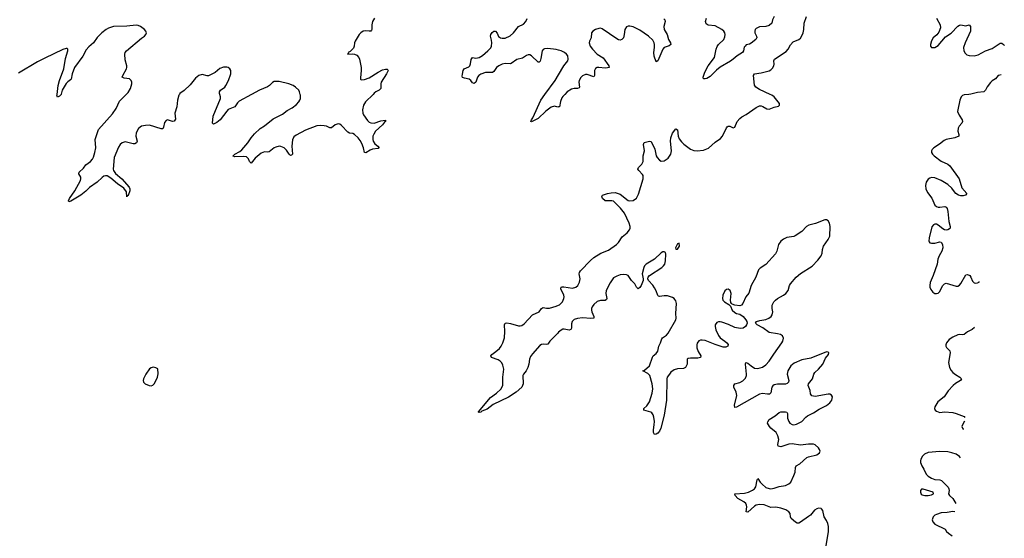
# Model space of a CAD drawing. Header units: inches. Extents: x 1449224 to 1618377, y 389895 to 532950.
# Tile 97 of 105: x 1603424 to 1615439, y 494587 to 500911. Entities that reach past the tile are written whole.
import ezdxf

# ---------------------------------------------------------------- set-up
doc = ezdxf.new("R2010")
doc.units = ezdxf.units.IN
doc.header["$MEASUREMENT"] = 0
for name, color, linetype in [('B6409', 7, 'Continuous'), ('B6419', 7, 'Continuous'), ('B6500', 7, 'Continuous'), ('B6510', 7, 'Continuous')]:
    doc.layers.add(name, color=color, linetype=linetype)

msp = doc.modelspace()

# ---------------------------------------------------------------- linework, layer by layer
at = {"layer": 'B6409', "color": 6, "elevation": 400}
for points in [[(1603929, 500000), (1603910, 499979), (1603887, 499967), (1603879, 499990), (1603880, 500000)], [(1605374, 500000), (1605367, 499990), (1605348, 499930), (1605340, 499850), (1605319, 499770), (1605324, 499696), (1605310, 499674), (1605290, 499670), (1605230, 499688), (1605210, 499682), (1605190, 499656), (1605180, 499600), (1605170, 499582), (1605150, 499581), (1605010, 499623), (1604958, 499622), (1604909, 499611), (1604874, 499586), (1604847, 499533), (1604842, 499490), (1604856, 499430), (1604849, 499410), (1604830, 499397), (1604810, 499396), (1604710, 499421), (1604674, 499410), (1604650, 499390), (1604630, 499356), (1604579, 499230), (1604565, 499090), (1604571, 499070), (1604594, 499034), (1604671, 498971), (1604759, 498870), (1604767, 498850), (1604770, 498825), (1604750, 498767), (1604736, 498764), (1604730, 498749), (1604726, 498810), (1604697, 498857), (1604618, 498910), (1604537, 498977), (1604490, 499005), (1604470, 499008), (1604450, 499002), (1604430, 498988), (1604370, 498929), (1604277, 498863), (1604230, 498818), (1604170, 498770), (1604050, 498696), (1604026, 498690), (1604022, 498702), (1604031, 498730), (1604096, 498824), (1604165, 498950), (1604171, 498970), (1604170, 498990), (1604148, 499030), (1604152, 499050), (1604201, 499099), (1604230, 499139), (1604290, 499183), (1604311, 499209), (1604325, 499235), (1604342, 499290), (1604353, 499350), (1604345, 499450), (1604386, 499570), (1604556, 499764), (1604601, 499830), (1604642, 499918), (1604725, 500000)], [(1606252, 500000), (1606101, 499919), (1606081, 499899), (1606051, 499849), (1605970, 499815), (1605950, 499797), (1605869, 499690), (1605830, 499658), (1605790, 499636), (1605776, 499650), (1605786, 499734), (1605874, 499950), (1605876, 499970), (1605866, 500000)], [(1607736, 500000), (1607644, 499910), (1607619, 499870), (1607608, 499812), (1607611, 499770), (1607619, 499750), (1607670, 499683), (1607690, 499663), (1607710, 499652), (1607751, 499649), (1607830, 499676), (1607886, 499686), (1607889, 499670), (1607877, 499663), (1607850, 499630), (1607768, 499550), (1607745, 499515), (1607735, 499490), (1607733, 499450), (1607738, 499430), (1607758, 499398), (1607793, 499370), (1607810, 499350), (1607800, 499340), (1607728, 499332), (1607700, 499320), (1607650, 499286), (1607631, 499291), (1607619, 499350), (1607601, 499401), (1607579, 499439), (1607554, 499470), (1607510, 499510), (1607490, 499522), (1607450, 499529), (1607430, 499539), (1607350, 499620), (1607330, 499636), (1607310, 499641), (1607275, 499630), (1607230, 499592), (1607210, 499593), (1607170, 499611), (1607138, 499618), (1607090, 499622), (1607050, 499618), (1606910, 499564), (1606796, 499504), (1606770, 499482), (1606754, 499446), (1606746, 499370), (1606753, 499270), (1606743, 499257), (1606730, 499254), (1606713, 499270), (1606679, 499319), (1606650, 499349), (1606610, 499366), (1606590, 499367), (1606550, 499358), (1606530, 499348), (1606470, 499301), (1606450, 499296), (1606410, 499301), (1606370, 499282), (1606298, 499222), (1606250, 499160), (1606230, 499180), (1606216, 499216), (1606190, 499237), (1606150, 499242), (1606050, 499240), (1606030, 499246), (1606028, 499250), (1606048, 499270), (1606110, 499304), (1606136, 499324), (1606210, 499408), (1606249, 499471), (1606290, 499519), (1606357, 499583), (1606410, 499615), (1606518, 499702), (1606630, 499759), (1606690, 499804), (1606750, 499836), (1606804, 499876), (1606832, 499908), (1606843, 499930), (1606849, 499951), (1606849, 499990), (1606847, 500000)], [(1610000, 499847), (1609990, 499845), (1609950, 499857), (1609910, 499843), (1609844, 499796), (1609750, 499708), (1609670, 499665), (1609663, 499670), (1609669, 499690), (1609685, 499715), (1609782, 499930), (1609834, 500000)], [(1610000, 497099), (1609989, 497090), (1609894, 496990), (1609870, 496956), (1609850, 496952), (1609810, 496954), (1609790, 496949), (1609770, 496936), (1609682, 496838), (1609658, 496802), (1609647, 496770), (1609638, 496710), (1609626, 496670), (1609606, 496630), (1609573, 496590), (1609563, 496570), (1609567, 496470), (1609550, 496430), (1609481, 496370), (1609390, 496307), (1609203, 496217), (1609130, 496163), (1609064, 496136), (1609050, 496125), (1609030, 496119), (1609024, 496124), (1609024, 496130), (1609170, 496303), (1609243, 496357), (1609295, 496405), (1609319, 496450), (1609320, 496550), (1609333, 496650), (1609319, 496699), (1609306, 496726), (1609287, 496747), (1609263, 496763), (1609181, 496790), (1609172, 496810), (1609186, 496830), (1609235, 496865), (1609278, 496902), (1609300, 496930), (1609321, 496970), (1609339, 497030), (1609344, 497110), (1609338, 497190), (1609347, 497210), (1609370, 497214), (1609413, 497207), (1609510, 497179), (1609530, 497177), (1609550, 497182), (1609578, 497202), (1609682, 497310), (1609764, 497350), (1609790, 497390), (1609802, 497398), (1609810, 497403), (1609854, 497394), (1609890, 497395), (1609970, 497417), (1610000, 497429)]]:
    msp.add_lwpolyline(points, dxfattribs=at)
at = {"layer": 'B6409', "color": 6, "elevation": 500}
msp.add_lwpolyline([(1605052, 496672), (1605030, 496667), (1605010, 496652), (1604965, 496590), (1604935, 496530), (1604933, 496510), (1604937, 496490), (1604956, 496470), (1605005, 496450), (1605030, 496446), (1605050, 496453), (1605070, 496474), (1605104, 496550), (1605114, 496594), (1605112, 496652), (1605086, 496666)], close=True, dxfattribs=at)
at = {"layer": 'B6419', "color": 6, "elevation": 400}
for points in [[(1610000, 497429), (1610010, 497434), (1610047, 497470), (1610066, 497510), (1610068, 497530), (1610063, 497550), (1610028, 497630), (1610030, 497650), (1610045, 497655), (1610065, 497655), (1610170, 497638), (1610211, 497650), (1610233, 497670), (1610256, 497710), (1610262, 497750), (1610251, 497810), (1610254, 497830), (1610267, 497850), (1610390, 497976), (1610430, 498010), (1610517, 498063), (1610610, 498100), (1610707, 498170), (1610730, 498194), (1610776, 498264), (1610835, 498310), (1610867, 498350), (1610874, 498370), (1610874, 498390), (1610862, 498430), (1610805, 498550), (1610754, 498614), (1610670, 498696), (1610650, 498704), (1610590, 498700), (1610570, 498704), (1610537, 498730), (1610526, 498754), (1610536, 498770), (1610595, 498790), (1610640, 498800), (1610690, 498802), (1610750, 498785), (1610850, 498708), (1610870, 498704), (1610910, 498708), (1610950, 498733), (1610977, 498783), (1611031, 498970), (1611030, 499010), (1611024, 499024), (1610979, 499070), (1610967, 499090), (1610977, 499110), (1611017, 499150), (1611030, 499181), (1611030, 499250), (1611050, 499310), (1611038, 499390), (1611046, 499414), (1611110, 499428), (1611130, 499424), (1611173, 499333), (1611190, 499250), (1611202, 499230), (1611230, 499196), (1611250, 499184), (1611290, 499190), (1611337, 499223), (1611370, 499272), (1611377, 499310), (1611366, 499430), (1611369, 499471), (1611390, 499529), (1611430, 499578), (1611450, 499566), (1611459, 499490), (1611470, 499460), (1611500, 499420), (1611530, 499393), (1611610, 499334), (1611650, 499316), (1611690, 499310), (1611770, 499319), (1611830, 499346), (1611910, 499417), (1611977, 499463), (1611998, 499490), (1612047, 499593), (1612056, 499604), (1612070, 499613), (1612090, 499611), (1612130, 499594), (1612150, 499601), (1612178, 499670), (1612212, 499708), (1612235, 499725), (1612290, 499754), (1612410, 499842), (1612450, 499859), (1612470, 499860), (1612492, 499852), (1612542, 499822), (1612570, 499820), (1612630, 499846), (1612682, 499858), (1612697, 499870), (1612695, 499890), (1612630, 499972), (1612601, 499990), (1612580, 500000)], [(1610076, 500000), (1610050, 499973), (1610041, 499959), (1610025, 499915), (1610010, 499850), (1610000, 499847)], [(1615004, 500000), (1614947, 499993), (1614930, 499987), (1614912, 499970), (1614897, 499930), (1614870, 499810), (1614869, 499790), (1614887, 499747), (1614925, 499690), (1614928, 499670), (1614919, 499650), (1614887, 499613), (1614874, 499590), (1614871, 499550), (1614885, 499510), (1614883, 499490), (1614836, 499470), (1614730, 499449), (1614703, 499437), (1614647, 499393), (1614579, 499350), (1614558, 499330), (1614550, 499313), (1614550, 499290), (1614562, 499270), (1614583, 499250), (1614670, 499187), (1614749, 499149), (1614773, 499130), (1614887, 498970), (1614920, 498860), (1614982, 498790), (1614964, 498770), (1614938, 498762), (1614910, 498761), (1614879, 498770), (1614849, 498790), (1614830, 498810), (1614798, 498858), (1614750, 498901), (1614670, 498950), (1614590, 498982), (1614550, 498986), (1614530, 498980), (1614510, 498967), (1614484, 498930), (1614475, 498890), (1614481, 498850), (1614503, 498803), (1614556, 498736), (1614591, 498650), (1614610, 498633), (1614630, 498626), (1614650, 498624), (1614713, 498633), (1614730, 498624), (1614740, 498610), (1614749, 498570), (1614761, 498450), (1614778, 498390), (1614777, 498370), (1614770, 498362), (1614750, 498349), (1614730, 498346), (1614710, 498350), (1614690, 498360), (1614630, 498407), (1614610, 498416), (1614590, 498416), (1614576, 498410), (1614555, 498385), (1614520, 498250), (1614517, 498210), (1614521, 498201), (1614529, 498189), (1614550, 498184), (1614590, 498187), (1614650, 498204), (1614670, 498197), (1614686, 498170), (1614687, 498130), (1614678, 498090), (1614644, 498030), (1614628, 497990), (1614620, 497930), (1614571, 497790), (1614535, 497705), (1614528, 497670), (1614530, 497650), (1614542, 497622), (1614568, 497588), (1614590, 497573), (1614610, 497570), (1614630, 497576), (1614646, 497594), (1614689, 497671), (1614710, 497691), (1614730, 497697), (1614850, 497662), (1614870, 497662), (1614890, 497672), (1614910, 497695), (1614970, 497800), (1614990, 497804), (1615017, 497790), (1615031, 497771), (1615050, 497724), (1615070, 497703), (1615090, 497697), (1615110, 497700), (1615130, 497711), (1615133, 497717)], [(1613266, 494494), (1613292, 494670), (1613292, 494730), (1613286, 494766), (1613270, 494805), (1613242, 494850), (1613225, 494925), (1613210, 494947), (1613203, 494950), (1613170, 494953), (1613150, 494947), (1613124, 494930), (1613072, 494870), (1613049, 494851), (1612950, 494785), (1612930, 494773), (1612910, 494770), (1612890, 494783), (1612839, 494830), (1612828, 494850), (1612825, 494890), (1612810, 494910), (1612773, 494933), (1612710, 494955), (1612650, 494966), (1612590, 494964), (1612510, 494994), (1612450, 494997), (1612410, 494989), (1612390, 494978), (1612310, 494906), (1612290, 494909), (1612296, 494970), (1612293, 494990), (1612283, 495010), (1612259, 495030), (1612188, 495070), (1612154, 495110), (1612150, 495130), (1612270, 495137), (1612318, 495150), (1612366, 495174), (1612389, 495191), (1612405, 495215), (1612422, 495298), (1612430, 495314), (1612460, 495270), (1612485, 495245), (1612530, 495208), (1612570, 495193), (1612590, 495191), (1612630, 495198), (1612690, 495218), (1612768, 495232), (1612810, 495249), (1612832, 495270), (1612869, 495351), (1612885, 495395), (1612891, 495450), (1612898, 495470), (1612945, 495495), (1613028, 495572), (1613050, 495581), (1613150, 495604), (1613183, 495630), (1613190, 495650), (1613184, 495670), (1613171, 495690), (1613130, 495726), (1613110, 495733), (1613050, 495735), (1612950, 495724), (1612850, 495740), (1612810, 495734), (1612710, 495703), (1612679, 495710), (1612675, 495730), (1612688, 495790), (1612677, 495837), (1612655, 495875), (1612591, 495930), (1612573, 495950), (1612551, 495990), (1612552, 496008), (1612570, 496037), (1612641, 496079), (1612690, 496119), (1612713, 496127), (1612770, 496130), (1612783, 496123), (1612792, 496110), (1612795, 496050), (1612809, 496010), (1612823, 495990), (1612850, 495975), (1612870, 495971), (1612903, 495977), (1612970, 496013), (1613017, 496063), (1613039, 496081), (1613110, 496115), (1613180, 496160), (1613270, 496205), (1613310, 496238), (1613333, 496270), (1613339, 496290), (1613341, 496310), (1613330, 496334), (1613310, 496343), (1613290, 496344), (1613130, 496317), (1613090, 496324), (1613073, 496350), (1613070, 496390), (1613047, 496450), (1613049, 496471), (1613098, 496530), (1613115, 496590), (1613125, 496610), (1613171, 496650), (1613223, 496710), (1613257, 496783), (1613294, 496830), (1613299, 496850), (1613290, 496858), (1613270, 496859), (1613078, 496782), (1612970, 496763), (1612876, 496724), (1612832, 496688), (1612796, 496630), (1612790, 496590), (1612810, 496510), (1612804, 496490), (1612790, 496476), (1612770, 496467), (1612670, 496468), (1612630, 496458), (1612613, 496447), (1612602, 496430), (1612590, 496361), (1612575, 496345), (1612550, 496343), (1612490, 496351), (1612450, 496345), (1612170, 496185), (1612150, 496183), (1612145, 496210), (1612176, 496330), (1612167, 496370), (1612138, 496430), (1612137, 496450), (1612150, 496472), (1612210, 496488), (1612250, 496506), (1612280, 496540), (1612291, 496570), (1612293, 496590), (1612279, 496710), (1612286, 496730), (1612310, 496721), (1612348, 496688), (1612390, 496662), (1612430, 496656), (1612490, 496673), (1612530, 496701), (1612570, 496745), (1612626, 496834), (1612726, 496970), (1612737, 496990), (1612746, 497026), (1612734, 497054), (1612709, 497070), (1612670, 497082), (1612570, 497098), (1612492, 497152), (1612421, 497190), (1612402, 497210), (1612415, 497230), (1612457, 497243), (1612530, 497256), (1612564, 497270), (1612592, 497290), (1612605, 497310), (1612614, 497350), (1612605, 497390), (1612605, 497430), (1612628, 497470), (1612648, 497492), (1612670, 497509), (1612744, 497550), (1612772, 497570), (1612801, 497610), (1612818, 497670), (1612831, 497690), (1612897, 497770), (1612950, 497817), (1613093, 497907), (1613162, 497978), (1613203, 498030), (1613217, 498063), (1613221, 498110), (1613232, 498150), (1613290, 498230), (1613309, 498270), (1613315, 498390), (1613307, 498430), (1613290, 498457), (1613270, 498471), (1613250, 498472), (1613134, 498426), (1613053, 498407), (1613025, 498390), (1612967, 498330), (1612885, 498275), (1612870, 498268), (1612786, 498254), (1612745, 498235), (1612711, 498209), (1612684, 498170), (1612665, 498090), (1612646, 498054), (1612530, 497927), (1612460, 497880), (1612441, 497859), (1612406, 497770), (1612351, 497670), (1612322, 497578), (1612285, 497530), (1612250, 497452), (1612230, 497429), (1612210, 497422), (1612149, 497429), (1612120, 497440), (1612109, 497449), (1612102, 497462), (1612098, 497490), (1612106, 497570), (1612095, 497610), (1612070, 497626), (1612050, 497622), (1612030, 497604), (1612003, 497550), (1611999, 497510), (1612006, 497490), (1612023, 497470), (1612076, 497436), (1612096, 497416), (1612120, 497370), (1612150, 497339), (1612170, 497328), (1612210, 497319), (1612251, 497290), (1612284, 497250), (1612295, 497230), (1612301, 497210), (1612294, 497190), (1612279, 497170), (1612251, 497150), (1612214, 497146), (1612150, 497159), (1612075, 497195), (1611990, 497224), (1611970, 497228), (1611950, 497227), (1611930, 497217), (1611910, 497190), (1611909, 497170), (1611920, 497130), (1611950, 497061), (1611971, 497031), (1612030, 496992), (1612054, 496970), (1612068, 496950), (1612067, 496930), (1612042, 496918), (1612010, 496917), (1611910, 496948), (1611790, 496997), (1611750, 497004), (1611730, 497002), (1611710, 496993), (1611690, 496966), (1611686, 496946), (1611687, 496910), (1611705, 496865), (1611737, 496810), (1611733, 496790), (1611698, 496782), (1611610, 496785), (1611581, 496779), (1611570, 496770), (1611567, 496710), (1611550, 496670), (1611523, 496657), (1611450, 496652), (1611410, 496640), (1611370, 496611), (1611352, 496590), (1611326, 496550), (1611320, 496530), (1611317, 496270), (1611288, 496090), (1611249, 495930), (1611230, 495893), (1611211, 495870), (1611190, 495858), (1611170, 495853), (1611158, 495878), (1611157, 495910), (1611168, 495970), (1611169, 496010), (1611163, 496063), (1611154, 496094), (1611137, 496117), (1611125, 496125), (1611040, 496150), (1611040, 496170), (1611078, 496202), (1611095, 496225), (1611108, 496252), (1611143, 496357), (1611150, 496410), (1611141, 496470), (1611112, 496572), (1611090, 496597), (1611029, 496630), (1611050, 496638), (1611111, 496689), (1611144, 496796), (1611153, 496810), (1611190, 496841), (1611210, 496870), (1611222, 496930), (1611243, 496970), (1611261, 497019), (1611269, 497031), (1611315, 497065), (1611337, 497090), (1611430, 497249), (1611436, 497270), (1611432, 497330), (1611438, 497450), (1611430, 497484), (1611420, 497500), (1611410, 497512), (1611390, 497524), (1611330, 497542), (1611290, 497544), (1611230, 497534), (1611220, 497540), (1611209, 497549), (1611190, 497604), (1611170, 497643), (1611150, 497674), (1611099, 497730), (1611089, 497750), (1611092, 497770), (1611109, 497790), (1611260, 497890), (1611282, 497910), (1611296, 497930), (1611305, 497970), (1611310, 498050), (1611304, 498070), (1611290, 498082), (1611270, 498081), (1611250, 498067), (1611171, 497989), (1611070, 497930), (1611050, 497910), (1611039, 497890), (1611020, 497810), (1611033, 497750), (1611033, 497730), (1611007, 497670), (1610990, 497644), (1610970, 497627), (1610950, 497649), (1610929, 497690), (1610888, 497730), (1610850, 497790), (1610830, 497800), (1610790, 497804), (1610750, 497798), (1610710, 497785), (1610670, 497761), (1610630, 497704), (1610581, 497610), (1610576, 497570), (1610588, 497510), (1610583, 497497), (1610570, 497488), (1610510, 497488), (1610470, 497474), (1610430, 497437), (1610410, 497410), (1610401, 497390), (1610400, 497370), (1610404, 497350), (1610432, 497290), (1610429, 497271), (1610392, 497268), (1610290, 497274), (1610230, 497266), (1610190, 497255), (1610165, 497230), (1610159, 497201), (1610157, 497150), (1610149, 497131), (1610130, 497126), (1610070, 497139), (1610050, 497137), (1610030, 497126), (1610000, 497099)], [(1615074, 497157), (1615048, 497132), (1614990, 497106), (1614950, 497073), (1614930, 497066), (1614890, 497070), (1614870, 497068), (1614810, 497040), (1614767, 497010), (1614733, 496970), (1614727, 496947), (1614727, 496930), (1614734, 496914), (1614772, 496872), (1614780, 496850), (1614759, 496730), (1614769, 496670), (1614791, 496631), (1614810, 496610), (1614843, 496583), (1614895, 496550), (1614916, 496530), (1614905, 496510), (1614844, 496476), (1614813, 496450), (1614755, 496385), (1614704, 496310), (1614629, 496251), (1614592, 496190), (1614587, 496170), (1614594, 496150), (1614610, 496137), (1614650, 496120), (1614710, 496127), (1614810, 496119), (1614850, 496108), (1614950, 496070), (1614957, 496061)], [(1614952, 496014), (1614927, 495970), (1614922, 495950), (1614929, 495930), (1614938, 495918), (1614942, 495916)], [(1614905, 495567), (1614890, 495585), (1614850, 495612), (1614797, 495630), (1614750, 495640), (1614650, 495645), (1614510, 495632), (1614466, 495614), (1614439, 495590), (1614419, 495550), (1614415, 495530), (1614416, 495510), (1614433, 495470), (1614458, 495430), (1614486, 495370), (1614510, 495343), (1614550, 495318), (1614590, 495305), (1614650, 495301), (1614672, 495292), (1614753, 495210), (1614763, 495190), (1614765, 495170), (1614759, 495130), (1614771, 495110), (1614812, 495072), (1614846, 495010)], [(1614835, 494910), (1614810, 494912), (1614740, 494900), (1614670, 494896), (1614610, 494877), (1614590, 494867), (1614572, 494850), (1614558, 494810), (1614566, 494786), (1614590, 494760), (1614717, 494697), (1614733, 494670), (1614756, 494650), (1614804, 494618)]]:
    msp.add_lwpolyline(points, dxfattribs=at)
for points in [[(1611470, 498186), (1611450, 498178), (1611427, 498130), (1611432, 498112), (1611450, 498111), (1611475, 498150)], [(1614450, 495187), (1614430, 495184), (1614418, 495170), (1614416, 495150), (1614425, 495125), (1614435, 495115), (1614467, 495107), (1614510, 495108), (1614550, 495117), (1614575, 495130), (1614569, 495150)]]:
    msp.add_lwpolyline(points, close=True, dxfattribs=at)
at = {"layer": 'B6500', "color": 6, "elevation": 400}
for points in [[(1607753, 500930), (1607731, 500890), (1607721, 500850), (1607723, 500790), (1607718, 500782), (1607707, 500773), (1607690, 500770), (1607650, 500774), (1607617, 500770), (1607585, 500750), (1607567, 500730), (1607518, 500650), (1607509, 500630), (1607505, 500590), (1607496, 500564), (1607456, 500524), (1607434, 500510), (1607435, 500505), (1607423, 500490), (1607486, 500494), (1607510, 500491), (1607537, 500477), (1607561, 500450), (1607570, 500430), (1607592, 500330), (1607592, 500290), (1607582, 500202), (1607584, 500184), (1607590, 500177), (1607630, 500180), (1607690, 500200), (1607797, 500270), (1607850, 500298), (1607890, 500309), (1607909, 500309), (1607918, 500298), (1607919, 500290), (1607899, 500250), (1607836, 500150), (1607831, 500130), (1607830, 500070), (1607810, 500050), (1607770, 500030), (1607750, 500014), (1607736, 500000)], [(1610000, 500541), (1609971, 500549), (1609870, 500559), (1609830, 500557), (1609812, 500548), (1609801, 500530), (1609782, 500438), (1609774, 500406), (1609765, 500395), (1609750, 500392), (1609670, 500472), (1609650, 500481), (1609630, 500481), (1609610, 500475), (1609558, 500442), (1609490, 500427), (1609423, 500377), (1609410, 500373), (1609350, 500377), (1609310, 500367), (1609272, 500350), (1609242, 500330), (1609210, 500278), (1609193, 500267), (1609110, 500268), (1609050, 500246), (1609028, 500232), (1609012, 500210), (1608990, 500150), (1608970, 500131), (1608950, 500142), (1608930, 500170), (1608910, 500186), (1608850, 500197), (1608828, 500208), (1608824, 500224), (1608826, 500246), (1608837, 500290), (1608849, 500311), (1608905, 500335), (1608918, 500350), (1608926, 500374), (1608934, 500426), (1608949, 500451), (1608990, 500443), (1609030, 500450), (1609070, 500476), (1609138, 500530), (1609173, 500567), (1609182, 500590), (1609187, 500630), (1609183, 500663), (1609169, 500710), (1609173, 500730), (1609190, 500756), (1609210, 500773), (1609230, 500771), (1609250, 500747), (1609267, 500707), (1609290, 500691), (1609310, 500685), (1609350, 500687), (1609410, 500716), (1609450, 500750), (1609510, 500828), (1609570, 500858), (1609601, 500890), (1609615, 500925)], [(1604725, 500000), (1604750, 500025), (1604778, 500070), (1604793, 500130), (1604793, 500150), (1604785, 500170), (1604765, 500190), (1604698, 500198), (1604676, 500210), (1604682, 500230), (1604726, 500310), (1604733, 500330), (1604733, 500350), (1604710, 500423), (1604706, 500490), (1604711, 500510), (1604727, 500533), (1604910, 500685), (1604947, 500710), (1604964, 500730), (1604970, 500750), (1604964, 500770), (1604949, 500790), (1604898, 500830), (1604870, 500841), (1604845, 500845), (1604730, 500832), (1604570, 500826), (1604510, 500808), (1604479, 500790), (1604427, 500750), (1604370, 500694), (1604324, 500630), (1604270, 500582), (1604237, 500543), (1604193, 500467), (1604095, 500330), (1604065, 500250), (1604053, 500187), (1604044, 500176), (1604010, 500154), (1603990, 500132), (1603944, 500050), (1603930, 500001), (1603929, 500000)], [(1603880, 500000), (1603893, 500110), (1603911, 500170), (1603965, 500310), (1603983, 500437), (1604013, 500530), (1604011, 500551), (1603998, 500558), (1603990, 500560), (1603950, 500548), (1603730, 500443), (1603643, 500397), (1603410, 500259)], [(1605866, 500000), (1605862, 500010), (1605861, 500030), (1605874, 500050), (1605926, 500090), (1605940, 500110), (1605973, 500170), (1606002, 500250), (1606002, 500290), (1605990, 500312), (1605970, 500326), (1605950, 500331), (1605910, 500331), (1605865, 500315), (1605810, 500269), (1605730, 500227), (1605710, 500225), (1605650, 500242), (1605610, 500232), (1605570, 500198), (1605504, 500116), (1605430, 500048), (1605380, 500010), (1605374, 500000)], [(1606847, 500000), (1606839, 500030), (1606829, 500050), (1606791, 500090), (1606760, 500110), (1606710, 500129), (1606590, 500157), (1606530, 500156), (1606510, 500147), (1606472, 500108), (1606450, 500093), (1606350, 500053), (1606252, 500000)], [(1609834, 500000), (1609959, 500170), (1610000, 500238)]]:
    msp.add_lwpolyline(points, dxfattribs=at)
at = {"layer": 'B6510', "color": 6, "elevation": 400}
for points in [[(1611283, 500923), (1611297, 500910), (1611300, 500890), (1611286, 500830), (1611290, 500792), (1611325, 500730), (1611341, 500670), (1611366, 500630), (1611370, 500610), (1611349, 500591), (1611290, 500571), (1611271, 500550), (1611210, 500409), (1611190, 500399), (1611165, 500465), (1611162, 500510), (1611172, 500570), (1611172, 500610), (1611168, 500630), (1611150, 500663), (1611099, 500710), (1610990, 500782), (1610910, 500825), (1610870, 500834), (1610848, 500832), (1610830, 500823), (1610810, 500790), (1610802, 500730), (1610791, 500690), (1610771, 500669), (1610750, 500663), (1610730, 500667), (1610710, 500678), (1610530, 500801), (1610510, 500806), (1610490, 500805), (1610450, 500790), (1610416, 500770), (1610402, 500750), (1610396, 500690), (1610378, 500650), (1610375, 500630), (1610387, 500590), (1610412, 500550), (1610470, 500491), (1610544, 500444), (1610614, 500350), (1610617, 500330), (1610598, 500322), (1610570, 500319), (1610490, 500328), (1610470, 500326), (1610450, 500315), (1610439, 500290), (1610439, 500230), (1610430, 500213), (1610350, 500242), (1610330, 500243), (1610292, 500228), (1610270, 500207), (1610250, 500170), (1610247, 500150), (1610255, 500090), (1610250, 500079), (1610230, 500070), (1610190, 500070), (1610157, 500063), (1610104, 500030), (1610076, 500000)], [(1612630, 500948), (1612609, 500910), (1612600, 500870), (1612570, 500840), (1612530, 500826), (1612450, 500825), (1612410, 500802), (1612400, 500790), (1612394, 500770), (1612396, 500750), (1612415, 500710), (1612419, 500690), (1612416, 500684), (1612408, 500670), (1612350, 500623), (1612330, 500612), (1612290, 500603), (1612275, 500590), (1612266, 500574), (1612257, 500530), (1612246, 500510), (1612178, 500470), (1612132, 500428), (1612096, 500404), (1611970, 500333), (1611925, 500295), (1611850, 500217), (1611810, 500193), (1611788, 500188), (1611770, 500190), (1611764, 500210), (1611783, 500270), (1611827, 500350), (1611902, 500450), (1611924, 500550), (1611936, 500584), (1611952, 500608), (1612015, 500670), (1612030, 500702), (1612033, 500730), (1612028, 500750), (1612016, 500770), (1611990, 500792), (1611910, 500835), (1611824, 500844), (1611802, 500862), (1611794, 500890), (1611805, 500930)], [(1612580, 500000), (1612450, 500061), (1612405, 500090), (1612392, 500112), (1612377, 500230), (1612390, 500252), (1612470, 500261), (1612570, 500289), (1612590, 500301), (1612610, 500319), (1612627, 500350), (1612630, 500370), (1612627, 500410), (1612634, 500430), (1612776, 500524), (1612801, 500550), (1612830, 500604), (1612861, 500639), (1612930, 500669), (1612953, 500687), (1612970, 500714), (1612984, 500750), (1612993, 500790), (1612996, 500870), (1613027, 500950)], [(1614613, 500930), (1614655, 500850), (1614661, 500810), (1614641, 500759), (1614614, 500726), (1614572, 500690), (1614550, 500654), (1614540, 500610), (1614540, 500590), (1614550, 500571), (1614590, 500573), (1614630, 500598), (1614720, 500700), (1614790, 500748), (1614870, 500833), (1614890, 500846), (1614910, 500849), (1614970, 500838), (1615010, 500847), (1615028, 500828), (1615028, 500770), (1614961, 500630), (1614941, 500570), (1614946, 500530), (1614962, 500502), (1614983, 500483), (1615010, 500473), (1615070, 500470), (1615118, 500482), (1615208, 500530), (1615290, 500561), (1615390, 500625), (1615410, 500624), (1615429, 500610), (1615439, 500597)], [(1610000, 500238), (1610066, 500350), (1610112, 500410), (1610118, 500430), (1610112, 500470), (1610098, 500490), (1610073, 500510), (1610030, 500533), (1610000, 500541)], [(1615401, 500238), (1615384, 500236), (1615362, 500230), (1615330, 500190), (1615290, 500165), (1615270, 500146), (1615229, 500091), (1615209, 500051), (1615190, 500032), (1615110, 500023), (1615030, 500003), (1615004, 500000)]]:
    msp.add_lwpolyline(points, dxfattribs=at)

doc.saveas('drawing.dxf')
